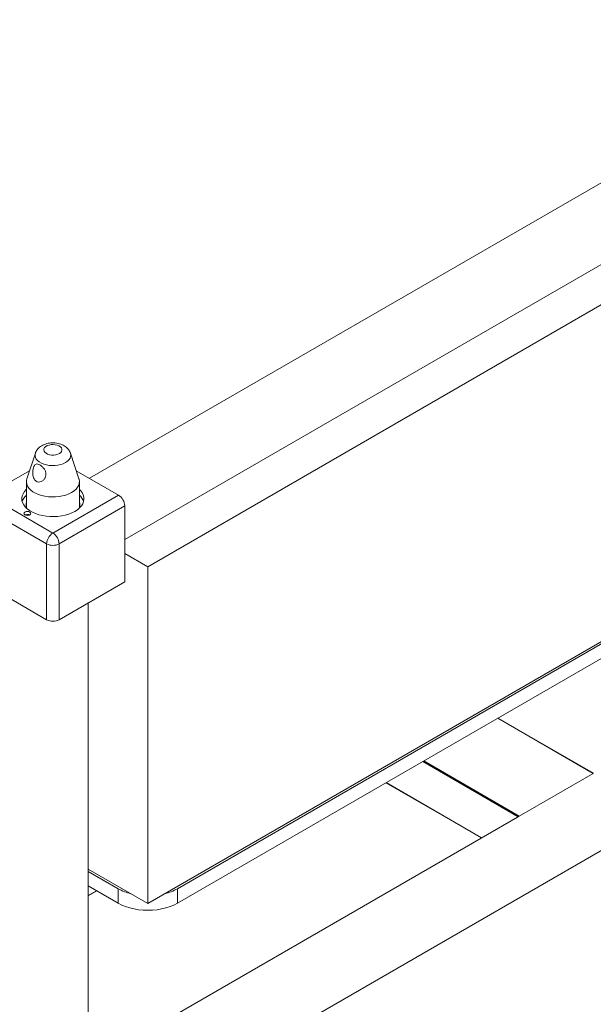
# Model space of a CAD drawing. Header units: millimetres. Extents: x 0 to 1118, y 0 to 864.
# Tile 24 of 26: x 865 to 968, y 532 to 709. Entities that reach past the tile are written whole.
import ezdxf

# ---------------------------------------------------------------- set-up
doc = ezdxf.new("R2010")
doc.units = ezdxf.units.MM

msp = doc.modelspace()

# ---------------------------------------------------------------- linework, layer by layer
at = {"color": 7, "linetype": 'Continuous', "lineweight": 15}
for p, q in [((1056.7746, 729.9716), (877.8791, 626.6974)), ((884.2286, 615.6985), (1063.1241, 718.9727)), ((888.3669, 610.8366), (1049.9408, 704.1112)), ((888.3669, 550.4125), (1049.9408, 643.6872)), ((893.6702, 553.0658), (1044.8143, 640.3194)), ((893.6702, 550.4733), (1044.8143, 637.7269)), ((868.1724, 631.1773), (866.6476, 626.6148)), ((876.0001, 626.6148), (874.4753, 631.1773)), ((867.131, 628.0611), (859.5417, 623.6799)), ((875.5168, 628.0611), (883.106, 623.6799)), ((866.5614, 626.0939), (866.5614, 621.5644)), ((876.0864, 621.5644), (876.0864, 626.0939)), ((859.5417, 623.6799), (871.3239, 616.8782)), ((871.3239, 616.8782), (883.106, 623.6799)), ((870.2013, 614.9339), (858.4192, 621.7356)), ((884.2286, 621.7356), (872.4464, 614.9339)), ((884.2286, 621.7356), (884.2286, 608.13)), ((866.4652, 620.137), (866.391, 620.0942)), ((866.4828, 620.1268), (866.4652, 620.137)), ((866.4828, 620.0636), (866.4828, 620.1268)), ((867.105, 620.0942), (867.0309, 620.137)), ((870.2013, 601.3283), (870.2013, 614.9339)), ((872.4464, 614.9339), (872.4464, 601.3283)), ((884.2286, 510.5689), (1063.1241, 613.8431)), ((884.2286, 613.2256), (888.3669, 610.8366)), ((888.3669, 610.8366), (888.3669, 550.4125)), ((870.2013, 601.3283), (858.4192, 608.13)), ((884.2286, 608.13), (872.4464, 601.3283)), ((877.6739, 517.1825), (877.6739, 604.3461)), ((968.3538, 573.7879), (951.2052, 583.6876)), ((968.3211, 573.7645), (955.0275, 566.0902)), ((931.1021, 572.0823), (948.2422, 562.1875)), ((954.7344, 565.9353), (877.8791, 521.5677)), ((954.8418, 565.9933), (954.7344, 565.9353)), ((877.6739, 556.5855), (888.3669, 550.4125)), ((877.6739, 556.1773), (883.0636, 553.0658)), ((877.6739, 553.5847), (883.0636, 550.4733)), ((883.0636, 550.4733), (883.0636, 553.0658)), ((893.6702, 553.0658), (893.6702, 550.4733)), ((877.6739, 551.8045), (879.2157, 552.6946))]:
    msp.add_line(p, q, dxfattribs=at)
at = {"color": 9, "linetype": 'Continuous', "lineweight": 15}
for p, q in [((968.3211, 573.7645), (951.1686, 583.6664)), ((954.8418, 565.9933), (937.6982, 575.8901)), ((955.0275, 566.0902), (937.875, 575.9922)), ((948.2788, 562.2086), (931.1387, 572.1034)), ((879.1791, 552.7158), (877.6739, 551.8468))]:
    msp.add_line(p, q, dxfattribs=at)
at = {"color": 7, "linetype": 'Continuous', "lineweight": 15, "flags": 128}
for points in [[(872.4835, 631.1403), (872.7197, 631.3127), (872.8806, 631.5119), (872.9576, 631.7272), (872.9465, 631.9469), (872.8479, 632.1593), (872.6672, 632.3527), (872.4141, 632.5169), (872.1022, 632.643), (871.7483, 632.7242), (871.3716, 632.756), (870.9922, 632.7369), (870.6308, 632.6677), (870.3067, 632.5523), (870.0375, 632.3969), (869.8376, 632.2098), (869.7178, 632.0012), (869.6846, 631.7822), (869.7398, 631.5647), (869.8804, 631.3604), (870.0988, 631.1803), (870.3832, 631.0342), (870.7184, 630.9299), (871.0862, 630.873), (871.4668, 630.8666), (871.8397, 630.9111), (872.1848, 631.0039), (872.4835, 631.1403)], [(866.6476, 626.6148), (866.5863, 626.3751), (866.5641, 626.0001), (866.6306, 625.6268), (866.7845, 625.2622), (867.023, 624.9131), (867.3415, 624.5861), (867.7343, 624.2871), (868.1939, 624.0217), (868.7119, 623.795), (869.2785, 623.6111), (869.8831, 623.4734), (870.5147, 623.3846), (871.1613, 623.3462), (871.8109, 623.359), (872.4515, 623.4228), (873.071, 623.5363), (873.658, 623.6975), (874.2015, 623.9033), (874.6915, 624.1499), (875.1187, 624.4327), (875.4751, 624.7465), (875.7543, 625.0853), (875.951, 625.443), (876.0614, 625.8128), (876.0836, 626.1878), (876.0171, 626.5611), (876.0001, 626.6148)], [(866.5614, 624.705), (866.5252, 624.6702), (866.2074, 624.3101), (865.9702, 623.9298), (865.8175, 623.5354), (865.7516, 623.133), (865.7736, 622.729), (865.8831, 622.3298), (866.0785, 621.9417), (866.3565, 621.5708), (866.7129, 621.2229), (867.142, 620.9036), (867.6371, 620.6178), (868.1903, 620.37), (868.7929, 620.1643), (869.4354, 620.0038), (870.1077, 619.891), (870.7992, 619.8278), (871.499, 619.8151), (872.196, 619.8532), (872.8792, 619.9413), (873.538, 620.0782), (874.1618, 620.2617), (874.7408, 620.4889), (875.266, 620.7562)], [(875.266, 620.7562), (875.729, 621.0593), (876.1225, 621.3936), (876.4403, 621.7537), (876.6775, 622.134), (876.8302, 622.5284), (876.8961, 622.9308), (876.8741, 623.3348), (876.7646, 623.734), (876.5693, 624.1221), (876.2912, 624.493), (876.0864, 624.705)], [(867.1899, 620.6454), (866.9872, 620.7237), (866.748, 620.7511), (866.5088, 620.7237), (866.3061, 620.6454), (866.1706, 620.5284), (866.123, 620.3903), (866.1706, 620.2522), (866.3061, 620.1352), (866.5088, 620.057), (866.748, 620.0295), (866.9872, 620.057), (867.1899, 620.1352), (867.3254, 620.2522), (867.373, 620.3903), (867.3254, 620.5284), (867.1899, 620.6454)], [(893.6702, 550.4733), (893.0431, 550.1498), (892.3571, 549.8688), (891.621, 549.6339), (890.844, 549.4481), (890.0358, 549.3137), (889.2066, 549.2324), (888.3669, 549.2052), (887.5272, 549.2324), (886.698, 549.3137), (885.8898, 549.4481), (885.1128, 549.6339), (884.3767, 549.8688), (883.6907, 550.1498), (883.0636, 550.4733)]]:
    msp.add_lwpolyline(points, dxfattribs=at)
at = {"color": 9, "linetype": 'Continuous', "lineweight": 15, "flags": 128}
msp.add_lwpolyline([(874.4753, 631.1773), (874.5307, 630.9028), (874.5088, 630.5971), (874.4, 630.2976), (874.2073, 630.0125), (873.936, 629.7496), (873.5934, 629.5161), (873.1889, 629.3183), (872.7335, 629.1617), (872.2397, 629.0504), (871.7209, 628.9876), (871.1912, 628.975), (870.6652, 629.0128), (870.1572, 629.1002), (869.6809, 629.2346), (869.2495, 629.4124), (868.8747, 629.6288), (868.5667, 629.8778), (868.3339, 630.1527), (868.1826, 630.446), (868.117, 630.7497), (868.1389, 631.0554), (868.1724, 631.1773)], dxfattribs=at)
at = {"color": 7, "linetype": 'Continuous', "lineweight": 15}
for centre, radius, start, end in [((868.3567, 621.7205), 2.6607, 132.43486, 162.479127), ((874.3637, 621.7669), 2.5776, 17.024178, 48.061834), ((881.7914, 621.6247), 2.4397, 2.605478, 57.394522), ((868.1675, 622.009), 1.6678, 164.379642, 207.143455), ((874.4665, 622.0104), 1.6806, 333.028253, 15.44865), ((866.744, 619.6413), 0.5688, 52.046555, 119.360372), ((866.7442, 619.6624), 0.5329, 51.944147, 119.374108), ((872.6385, 614.823), 2.4397, 122.605478, 177.394522), ((870.0092, 614.823), 2.4397, 2.605478, 57.394522), ((871.3239, 617.1004), 2.44, 242.609672, 297.390328), ((871.3239, 603.4948), 2.44, 242.609672, 297.390328), ((887.5345, 561.0482), 9.1492, 240.746907, 256.000745), ((889.1993, 561.0482), 9.1492, 283.999255, 299.253093)]:
    msp.add_arc(centre, radius, start, end, dxfattribs=at)
for points, knots in [([(874.4625, 631.2005), (874.4228, 631.3055), (874.3362, 631.5348), (874.1266, 631.853), (873.8564, 632.1563), (873.5301, 632.4227), (873.1504, 632.6504), (872.7198, 632.834), (872.2477, 632.9669), (871.7484, 633.0441), (871.2363, 633.0635), (870.7223, 633.0239), (870.2148, 632.9232), (869.7399, 632.7632), (869.3128, 632.5497), (868.9465, 632.2939), (868.6367, 631.9979), (868.3936, 631.6658), (868.2405, 631.3902), (868.1929, 631.221), (868.1816, 631.1807)], [0, 0, 0, 0, 0.04397967, 0.09612976, 0.14918727, 0.20410368, 0.26162128, 0.32184351, 0.38395294, 0.44654795, 0.50925132, 0.57239095, 0.63647, 0.70214098, 0.7626954, 0.8212334, 0.87722858, 0.93110998, 0.9835557, 1, 1, 1, 1]), ([(867.7357, 628.1159), (867.7638, 628.2823), (867.8202, 628.6157), (867.9821, 628.9955), (868.1889, 629.2238), (868.4526, 629.2969), (868.785, 629.2166), (869.1699, 628.9915), (869.5563, 628.6504), (869.8839, 628.2189), (870.0798, 627.7284), (870.0992, 627.2349), (869.9576, 626.7774), (869.6669, 626.3714), (869.2411, 626.0748), (868.7559, 625.9828), (868.3348, 626.1216), (868.0329, 626.4118), (867.8287, 626.8074), (867.7133, 627.31), (867.6994, 627.7687), (867.7277, 628.0393), (867.7357, 628.1159)], [0, 0, 0, 0, 0.05097381, 0.1021227, 0.14999211, 0.19899953, 0.25093981, 0.30286416, 0.35390892, 0.40583853, 0.45776163, 0.50650666, 0.55455639, 0.60779404, 0.66798553, 0.72827826, 0.77984539, 0.824506, 0.8692971, 0.91945024, 0.97721005, 1, 1, 1, 1]), ([(955.0275, 566.0902), (955.0227, 566.0875), (955.0109, 566.0808), (954.9853, 566.0668), (954.9476, 566.047), (954.8983, 566.0217), (954.8626, 566.0038), (954.845, 565.9949), (954.8418, 565.9933)], [0, 0, 0, 0, 0.07894616, 0.19313085, 0.35718918, 0.59409154, 0.92730173, 1, 1, 1, 1])]:
    msp.add_open_spline(points, degree=3, knots=knots, dxfattribs=at)

doc.saveas('drawing.dxf')
